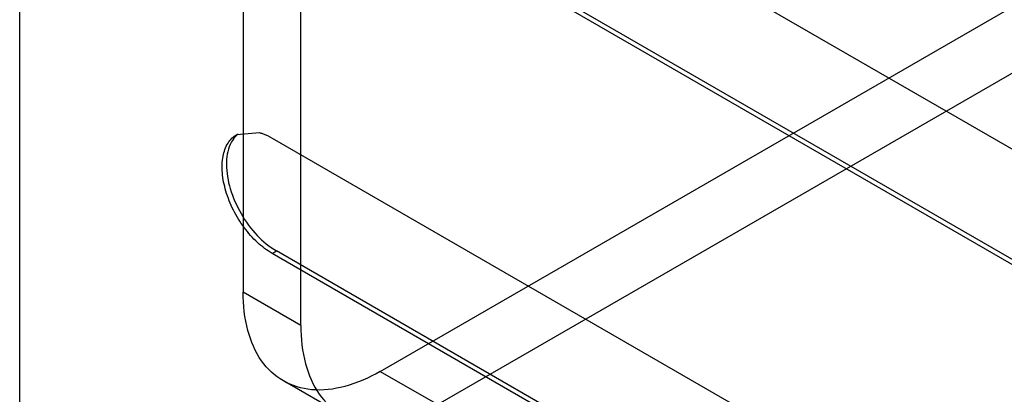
# Model space of a CAD drawing. Header units: millimetres. Extents: x 60 to 337, y 43 to 512.
# Tile 5 of 73: x 72 to 120, y 195 to 214. Entities that reach past the tile are written whole.
import ezdxf

# ---------------------------------------------------------------- set-up
doc = ezdxf.new("R2010")
doc.units = ezdxf.units.MM
doc.header["$LTSCALE"] = 36.045028
doc.layers.get('0').update_dxf_attribs({"linetype": 'CONTINUOUS'})

msp = doc.modelspace()

# ---------------------------------------------------------------- linework, layer by layer
at = {"color": 7, "linetype": 'CONTINUOUS'}
for p, q in [((82.916, 411.997), (82.916, 200.319)), ((85.744, 198.686), (85.744, 292.829)), ((71.956, 110.953), (71.956, 275.932)), ((89.633, 196.441), (154.333, 233.795)), ((84.33, 228.296), (169.183, 179.307)), ((169.183, 173.65), (84.33, 222.639)), ((169.395, 173.773), (84.542, 222.762)), ((121.807, 211.75), (92.462, 194.808)), ((82.598, 208.055), (83.706, 208.151)), ((84.33, 207.884), (109.079, 193.595)), ((84.33, 202.227), (84.542, 202.349)), ((109.291, 188.061), (84.542, 202.349)), ((109.079, 187.938), (84.33, 202.227)), ((85.744, 198.686), (82.916, 200.319)), ((89.633, 196.441), (92.462, 194.808)), ((87.712, 194.337), (84.883, 195.97))]:
    msp.add_line(p, q, dxfattribs=at)
for points, knots in [([(82.671, 208.083), (82.601, 208.028), (82.514, 207.942), (82.441, 207.845), (82.423, 207.82)], [0, 0, 0, 0, 0.744088, 1, 1, 1, 1]), ([(83.706, 208.151), (83.758, 208.137), (83.974, 208.069), (84.18, 207.97), (84.33, 207.884)], [0, 0, 0, 0, 0.236914, 1, 1, 1, 1]), ([(84.33, 202.227), (84.074, 202.375), (83.576, 202.758), (82.939, 203.483), (82.414, 204.336), (82.046, 205.247), (81.863, 206.144), (81.882, 206.959), (82.111, 207.635), (82.425, 207.955), (82.598, 208.055)], [0, 0, 0, 0, 0.128818, 0.270595, 0.417903, 0.562407, 0.696217, 0.813605, 0.913075, 1, 1, 1, 1]), ([(82.423, 207.82), (82.368, 207.742), (82.157, 207.366), (82.093, 206.924), (82.093, 206.592)], [0, 0, 0, 0, 0.224427, 1, 1, 1, 1]), ([(82.093, 206.592), (82.093, 206.19), (82.243, 205.343), (82.769, 204.154), (83.536, 203.104), (84.195, 202.55), (84.542, 202.349)], [0, 0, 0, 0, 0.237254, 0.500001, 0.762748, 1, 1, 1, 1]), ([(89.633, 196.441), (89.087, 196.125), (88.002, 195.64), (86.325, 195.429), (84.824, 195.867), (83.694, 196.948), (83.037, 198.506), (82.916, 199.688), (82.916, 200.319)], [0, 0, 0, 0, 0.190418, 0.353949, 0.499987, 0.646028, 0.809567, 1, 1, 1, 1]), ([(85.744, 198.686), (85.744, 198.055), (85.866, 196.873), (86.522, 195.315), (87.652, 194.235), (89.153, 193.796), (90.831, 194.007), (91.915, 194.492), (92.462, 194.808)], [0, 0, 0, 0, 0.19042, 0.353954, 0.499993, 0.646033, 0.809569, 1, 1, 1, 1])]:
    msp.add_open_spline(points, degree=3, knots=knots, dxfattribs=at)

doc.saveas('drawing.dxf')
